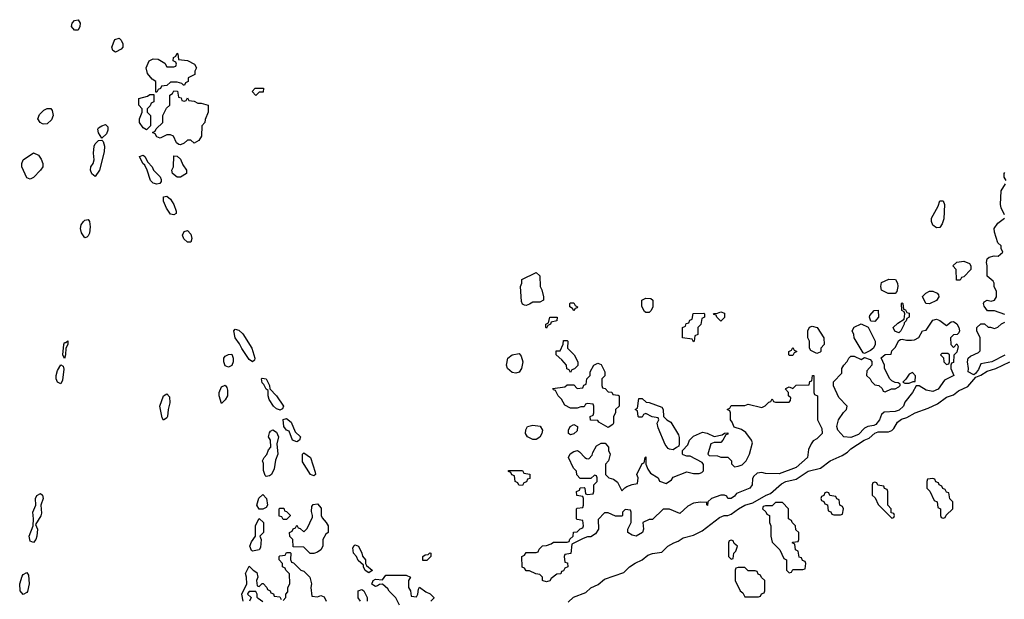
# Model space of a CAD drawing. Header units: inches. Extents: x 2701323 to 2964515, y 494916 to 722124.
# Tile 152 of 256: x 2763409 to 2769167, y 693420 to 696811. Entities that reach past the tile are written whole.
import ezdxf

# ---------------------------------------------------------------- set-up
doc = ezdxf.new("R2010")
doc.units = ezdxf.units.IN
doc.header["$MEASUREMENT"] = 0
doc.layers.add('C7669', color=7, linetype='Continuous')

msp = doc.modelspace()

# ---------------------------------------------------------------- linework, layer by layer
at = {"layer": 'C7669', "color": 2, "elevation": 10}
for points in [[(2763730, 696749.4), (2763712.7, 696770), (2763716, 696790), (2763730, 696806.8), (2763750, 696810.7), (2763762.8, 696790), (2763760.7, 696770), (2763750, 696749.4)], [(2763970, 696620.7), (2763953.2, 696630), (2763948.3, 696650), (2763966.2, 696693.8), (2763990, 696703), (2764003, 696690), (2764011.3, 696670), (2764012, 696650), (2764002.5, 696637.5)], [(2764367.3, 696427.3), (2764358, 696438), (2764330, 696446), (2764290, 696446), (2764270, 696426), (2764238, 696422), (2764232.7, 696407.3), (2764218, 696402), (2764210, 696386), (2764206, 696386), (2764206, 696450), (2764183.1, 696463.1), (2764156.4, 696496.4), (2764148.7, 696530), (2764166, 696570), (2764190, 696582), (2764219.6, 696579.6), (2764256.9, 696556.9), (2764270, 696534), (2764310, 696534), (2764322, 696538), (2764326, 696550), (2764322, 696562), (2764306, 696570), (2764308, 696590), (2764322, 696598), (2764330, 696614), (2764334, 696610), (2764338, 696578), (2764390, 696572), (2764432, 696550), (2764442, 696530), (2764434, 696510), (2764434, 696490), (2764394, 696470), (2764394, 696450), (2764378, 696442), (2764372.7, 696427.3)], [(2764370, 696334), (2764382, 696338), (2764390, 696354), (2764398, 696338), (2764430, 696334), (2764450, 696322), (2764470, 696322), (2764511.6, 696311.6), (2764512, 696270), (2764492.7, 696227.3), (2764491.6, 696208.4), (2764474, 696190), (2764472, 696130), (2764456.9, 696103.1), (2764430, 696088.7), (2764410, 696106), (2764390, 696106), (2764371.6, 696088.4), (2764350, 696078), (2764340.4, 696080.4), (2764326, 696090), (2764308.4, 696128.4), (2764290, 696138), (2764270, 696138), (2764230, 696118), (2764210, 696126), (2764202, 696142), (2764186, 696150), (2764202, 696158), (2764207.3, 696172.7), (2764246, 696210), (2764246, 696250), (2764267.3, 696292.7), (2764286, 696310), (2764286, 696370), (2764302, 696378), (2764310, 696394), (2764332.7, 696392.7), (2764338, 696358), (2764352.7, 696352.7), (2764358, 696338)], [(2764790, 696368), (2764768, 696390), (2764786, 696410), (2764834, 696410), (2764832.7, 696387.3), (2764810, 696386)], [(2764150, 696166), (2764130, 696178), (2764109.2, 696210), (2764109.1, 696230.9), (2764126, 696270), (2764126, 696290), (2764106, 696310), (2764106, 696350), (2764156.4, 696363.6), (2764170, 696374), (2764194, 696374), (2764194, 696330), (2764178, 696322), (2764172.7, 696307.3), (2764154, 696290), (2764154, 696270), (2764174, 696250), (2764174, 696190)], [(2763550, 696199), (2763542, 696202), (2763529.3, 696209.3), (2763515.3, 696230), (2763524.7, 696255.3), (2763550, 696282), (2763570, 696292), (2763590, 696292), (2763599.6, 696279.6), (2763604.7, 696250), (2763595.3, 696224.7), (2763570, 696202)], [(2763890, 696118), (2763870, 696148), (2763865.1, 696170), (2763870, 696178), (2763890, 696190.7), (2763910, 696198), (2763924.7, 696184.7), (2763924.7, 696164.7), (2763917.3, 696142.7)], [(2763850, 695894), (2763830, 695909), (2763823.5, 695930), (2763825.1, 695950), (2763839.3, 695970), (2763845.1, 695990), (2763840.4, 696030), (2763844.2, 696070), (2763850, 696084.9), (2763870, 696104), (2763890, 696106), (2763897.5, 696097.5), (2763904.9, 696070), (2763902.4, 696037.6), (2763874.8, 695930)], [(2763470, 695878), (2763450, 695886), (2763422, 695950), (2763422, 695970), (2763429.3, 695990.7), (2763490, 696031.3), (2763518, 696018), (2763535.3, 695995.3), (2763544.7, 695970), (2763544.7, 695950), (2763531.3, 695930), (2763490, 695888)], [(2764210, 695849.2), (2764190, 695854.5), (2764174.5, 695870), (2764155.3, 695930), (2764140.2, 695960.2), (2764129.4, 695970), (2764110, 696011.3), (2764130, 696018.8), (2764141, 696010), (2764158, 695978), (2764184, 695950), (2764190.6, 695930), (2764230.6, 695890.6), (2764236.4, 695876.4), (2764235.6, 695864.4), (2764227.7, 695852.3)], [(2764350, 695889.2), (2764329.3, 695889.3), (2764302, 695910), (2764299, 695930), (2764308, 695950), (2764310, 696014), (2764330, 696012), (2764350, 695994), (2764362, 695962), (2764384.7, 695930), (2764384.7, 695910)], [(2764310, 695669), (2764290, 695672.7), (2764268.2, 695708.2), (2764249.5, 695750), (2764250, 695774), (2764270, 695778.8), (2764290, 695760.7), (2764310.3, 695730.3), (2764324, 695690), (2764323.6, 695676.4)], [(2768770, 695594), (2768749, 695609), (2768741.2, 695630), (2768741.2, 695650), (2768780.2, 695719.8), (2768789.4, 695750.6), (2768810, 695751.3), (2768818, 695730), (2768813.7, 695646.3), (2768804.5, 695615.5), (2768790, 695595.3)], [(2763790, 695535.3), (2763770, 695564), (2763765.4, 695590), (2763768.8, 695611.2), (2763782, 695630), (2763790, 695638), (2763810, 695641), (2763817.3, 695630), (2763820.7, 695599.3), (2763817.3, 695562.7), (2763810, 695546), (2763802, 695538)], [(2764410, 695508.7), (2764390, 695509.3), (2764368.2, 695528.2), (2764360.7, 695550), (2764370, 695571), (2764390, 695577.3), (2764410, 695556), (2764416.4, 695530)], [(2768910, 695286), (2768887.3, 695287.3), (2768886, 695350), (2768866, 695370), (2768890, 695392), (2768930, 695398), (2768963.6, 695383.6), (2768971, 695370), (2768970.9, 695349.1), (2768930, 695306), (2768918, 695302)], [(2766370, 695138), (2766360.4, 695140.4), (2766350, 695146), (2766343.1, 695163.1), (2766338, 695250), (2766346, 695270), (2766346, 695290), (2766430, 695332), (2766451.6, 695311.6), (2766452, 695250), (2766462, 695230), (2766472, 695190), (2766472, 695170), (2766450, 695158), (2766410, 695158), (2766390, 695146)], [(2768530, 695208), (2768488.9, 695208.9), (2768448.9, 695228.9), (2768446, 695250), (2768450, 695274), (2768492.7, 695292.7), (2768531.1, 695291.1), (2768542, 695270), (2768544.7, 695250), (2768539.6, 695220.4)], [(2767070, 695098), (2767063.1, 695103.1), (2767047.3, 695132.7), (2767048, 695170), (2767070, 695182), (2767099.6, 695179.6), (2767112, 695170), (2767111.3, 695130), (2767102, 695110), (2767090, 695098)], [(2768730, 695148), (2768708, 695150), (2768688.4, 695191.6), (2768708.4, 695211.6), (2768730, 695222), (2768750, 695222), (2768774, 695210), (2768782, 695202), (2768784.7, 695190), (2768771.1, 695168.9)], [(2766650, 695108), (2766642, 695122), (2766626, 695130), (2766626, 695150), (2766630, 695154), (2766650, 695154), (2766658, 695138), (2766671.6, 695131.6), (2766670, 695126), (2766658, 695122)], [(2768550, 694978), (2768528, 694988), (2768518, 695010), (2768544.7, 695035.3), (2768582, 695058), (2768586, 695090), (2768582, 695102), (2768568.7, 695110), (2768566, 695150), (2768570, 695154), (2768574, 695150), (2768578, 695118), (2768590, 695114), (2768598, 695098), (2768610, 695094), (2768611.3, 695070), (2768598, 695062), (2768594, 695050), (2768582, 695038), (2768582, 695030), (2768562, 694990)], [(2766490, 695006), (2766486, 695010), (2766486, 695030), (2766502, 695038), (2766508.7, 695071.3), (2766551.3, 695071.3), (2766551.1, 695048.9), (2766518, 695042), (2766514, 695030), (2766498, 695022)], [(2767350, 694926), (2767342, 694942), (2767286, 694950), (2767286, 695010), (2767302, 695018), (2767307.3, 695032.7), (2767322, 695038), (2767327.3, 695052.7), (2767342, 695058), (2767347.3, 695092.7), (2767410, 695094), (2767414, 695090), (2767414, 695070), (2767398, 695062), (2767391.6, 695028.4), (2767374, 695010), (2767374, 694970), (2767358, 694962), (2767354, 694930)], [(2767510, 695048), (2767486, 695070), (2767482, 695082), (2767470, 695086), (2767467.3, 695092.7), (2767490, 695094), (2767510, 695102), (2767530, 695094), (2767531.6, 695068.4)], [(2768410, 695046), (2768387.3, 695047.3), (2768378, 695070), (2768380.4, 695079.6), (2768406, 695110), (2768430, 695112), (2768432, 695070)], [(2768070, 694858), (2768036.4, 694876.4), (2768028.4, 694888.4), (2768028, 694930), (2768018, 694950), (2768018, 694990), (2768028.9, 695011.1), (2768043.1, 695016.9), (2768072, 695010), (2768111.3, 694950), (2768114, 694910), (2768094, 694890), (2768094, 694870), (2768090, 694866)], [(2768830, 695022), (2768856.4, 695043.6), (2768870, 695044.7), (2768890, 695031.3), (2768901, 695010), (2768904.7, 694990), (2768902, 694978), (2768891.6, 694968.4), (2768870, 694968), (2768852, 694950), (2768854, 694910), (2768870, 694894), (2768890, 694914), (2768898, 694898), (2768890, 694866), (2768872.7, 694847.3), (2768870, 694806), (2768858, 694802), (2768854, 694790), (2768854, 694770), (2768872, 694730), (2768818, 694702), (2768781, 694650), (2768750, 694635.1), (2768710, 694644), (2768670, 694668.7), (2768652, 694668), (2768631, 694630), (2768586.2, 694573.8), (2768577.1, 694550), (2768552.8, 694527.2), (2768530, 694518.4), (2768464.7, 694515.3), (2768450, 694502), (2768437, 694470), (2768416.9, 694443.1), (2768404, 694436), (2768368.8, 694431.2), (2768350, 694420.7), (2768315.5, 694384.5), (2768270, 694365.7), (2768229.7, 694369.7), (2768193.2, 694410), (2768188.7, 694430), (2768197.2, 694470), (2768226.8, 694513.2), (2768244, 694530), (2768248.7, 694550), (2768200.2, 694600.2), (2768168, 694668), (2768168.4, 694691.6), (2768216.4, 694743.6), (2768218, 694770), (2768228, 694790), (2768249, 694811), (2768258, 694830), (2768270, 694842), (2768290, 694842), (2768330, 694822), (2768350, 694834), (2768382, 694822), (2768392, 694812), (2768392, 694790), (2768363.6, 694756.4), (2768362, 694730), (2768382, 694710), (2768390, 694694), (2768410, 694674), (2768434, 694670), (2768452.7, 694652.7), (2768458, 694638), (2768470, 694634), (2768508.4, 694651.6), (2768530, 694652), (2768550, 694662), (2768558, 694670), (2768558, 694678), (2768547.3, 694687.3), (2768528.4, 694688.4), (2768510, 694698), (2768498, 694710), (2768466, 694770), (2768466, 694790), (2768447.3, 694832.7), (2768470, 694852), (2768506, 694854), (2768510, 694874), (2768530, 694894), (2768550, 694934), (2768560.4, 694939.6), (2768570, 694942), (2768595.3, 694935.3), (2768624.7, 694935.3), (2768642, 694938), (2768668.4, 694951.6), (2768688.9, 694991.1), (2768710, 694994), (2768750, 695052), (2768770, 695058), (2768791, 695051)], [(2768350, 694858), (2768342, 694862), (2768289, 694949), (2768288, 694970), (2768278, 694990), (2768288.7, 695011.3), (2768330, 695032), (2768372, 695012), (2768412, 694930), (2768412, 694910), (2768402, 694890), (2768385.4, 694874.6), (2768370, 694868)], [(2764770, 694809), (2764750, 694822), (2764707.3, 694887.3), (2764695.1, 694915.1), (2764669.5, 694949.5), (2764661.2, 694990), (2764670, 695001), (2764690, 694994), (2764713.7, 694973.7), (2764766, 694890), (2764784.7, 694830), (2764782, 694818)], [(2763670, 694828), (2763662, 694850), (2763666.6, 694910), (2763670, 694922), (2763678, 694922), (2763690, 694932), (2763690.8, 694910), (2763678, 694890), (2763676, 694850)], [(2766630, 694746), (2766622, 694762), (2766608.4, 694768.4), (2766606, 694790), (2766580.4, 694820.4), (2766546, 694850), (2766547.3, 694872.7), (2766570, 694874), (2766587.3, 694912.7), (2766590, 694934), (2766610, 694934), (2766614, 694930), (2766612, 694890), (2766651.1, 694851.1), (2766674, 694810), (2766672.7, 694787.3), (2766652.7, 694767.3), (2766638, 694762)], [(2767910, 694846), (2767908, 694850), (2767908, 694870), (2767922, 694878), (2767930, 694894), (2767938, 694878), (2767954, 694870), (2767938, 694862), (2767930, 694846)], [(2764630, 694778), (2764610, 694786), (2764602, 694810), (2764602, 694830), (2764610, 694842), (2764630, 694852), (2764650, 694854), (2764658, 694830), (2764658, 694810), (2764650, 694788)], [(2766310, 694742.7), (2766290, 694746), (2766261.2, 694770), (2766256, 694790), (2766264, 694830), (2766289.3, 694850.7), (2766330, 694858), (2766342, 694842), (2766351, 694810), (2766344, 694770), (2766330, 694749.3)], [(2768838, 694858), (2768802, 694858), (2768794, 694850), (2768812.7, 694832.7), (2768814, 694810), (2768830, 694794), (2768842, 694798), (2768846, 694810), (2768846, 694850)], [(2763650, 694681.2), (2763630, 694689.3), (2763622.4, 694710), (2763622.4, 694730), (2763630, 694758), (2763650, 694792), (2763663.6, 694783.6), (2763666.4, 694766.4), (2763659, 694701)], [(2766850, 694426), (2766796.4, 694456.4), (2766790, 694466), (2766747.3, 694467.3), (2766746, 694490), (2766762, 694498), (2766766, 694510), (2766766, 694550), (2766762, 694562), (2766730, 694566), (2766718, 694562), (2766710, 694546), (2766690, 694546), (2766670, 694538), (2766630, 694538), (2766596.4, 694556.4), (2766578, 694590), (2766558, 694610), (2766542, 694642), (2766530, 694646), (2766527.3, 694652.7), (2766596.4, 694663.6), (2766610, 694674), (2766650, 694674), (2766670, 694654), (2766702, 694658), (2766707.3, 694672.7), (2766722, 694678), (2766726, 694710), (2766746, 694730), (2766746, 694750), (2766766, 694790), (2766790, 694802), (2766810, 694794), (2766832, 694750), (2766832, 694728), (2766814, 694710), (2766814, 694670), (2766818, 694658), (2766832.7, 694652.7), (2766850, 694634), (2766872.7, 694632.7), (2766878, 694618), (2766910, 694614), (2766914, 694610), (2766914, 694550), (2766894, 694530), (2766894, 694510), (2766882, 694490), (2766882, 694450), (2766878, 694442)], [(2767850, 694153.3), (2767770, 694155.3), (2767750, 694162), (2767722.8, 694157.2), (2767700.7, 694139.3), (2767694.4, 694125.6), (2767693, 694090), (2767678.8, 694070), (2767600.7, 694039.3), (2767590, 694024), (2767570, 694009.4), (2767550, 694009.3), (2767544, 694024), (2767530, 694029.2), (2767510, 694029.2), (2767454, 694010), (2767434, 693990), (2767432, 693968), (2767427.3, 693972.7), (2767427.3, 693987.3), (2767390, 693989), (2767350, 693982), (2767316, 693964), (2767270, 693922), (2767210, 693948), (2767172.7, 693947.3), (2767110, 693886), (2767090, 693886), (2767054, 693870), (2767058, 693830), (2767052, 693810), (2767014, 693790), (2766990, 693795.3), (2766966, 693810), (2766966, 693830), (2766986, 693870), (2766986, 693930), (2766982, 693942), (2766950, 693946), (2766934, 693930), (2766934, 693910), (2766930, 693906), (2766892.7, 693907.3), (2766850, 693926), (2766830, 693926), (2766792.7, 693887.3), (2766794, 693830), (2766776.9, 693803.1), (2766750, 693786), (2766730, 693786), (2766703.6, 693776.4), (2766638, 693742), (2766632.7, 693687.3), (2766598, 693682), (2766594, 693670), (2766598, 693638), (2766612.7, 693632.7), (2766614, 693610), (2766598, 693602), (2766590, 693586), (2766578, 693582), (2766574, 693570), (2766550, 693568), (2766518, 693542), (2766510, 693528.7), (2766490, 693522), (2766470, 693528), (2766466, 693530), (2766466, 693550), (2766450, 693566), (2766428.4, 693568.4), (2766390, 693586), (2766370, 693586), (2766362, 693602), (2766348.4, 693608.4), (2766346, 693670), (2766362, 693678), (2766370, 693694), (2766430, 693694), (2766442, 693698), (2766447.3, 693712.7), (2766467.3, 693732.7), (2766490, 693734), (2766516.4, 693743.6), (2766530, 693754), (2766610, 693754), (2766622, 693758), (2766627.3, 693772.7), (2766646, 693790), (2766648, 693812), (2766670, 693814), (2766687.3, 693832.7), (2766702, 693838), (2766706, 693850), (2766702, 693882), (2766670, 693886), (2766666, 693890), (2766666, 693950), (2766670, 693954), (2766702, 693958), (2766706, 693970), (2766706, 694010), (2766702, 694022), (2766667.3, 694027.3), (2766666, 694050), (2766682, 694058), (2766687.3, 694072.7), (2766710, 694074), (2766714, 694070), (2766718, 694038), (2766730, 694034), (2766762, 694038), (2766766, 694050), (2766766, 694090), (2766786, 694110), (2766786, 694130), (2766782, 694142), (2766770, 694146), (2766750, 694126), (2766687.3, 694127.3), (2766667.3, 694147.3), (2766666, 694170), (2766647.3, 694187.3), (2766618, 694250), (2766628.9, 694271.1), (2766650, 694284.7), (2766671.1, 694291.1), (2766683.6, 694283.6), (2766714, 694250), (2766723.6, 694243.6), (2766738, 694242), (2766756.4, 694263.6), (2766760.4, 694279.6), (2766783.1, 694316.9), (2766810, 694334), (2766832.7, 694332.7), (2766852, 694310), (2766852, 694290), (2766862, 694270), (2766852, 694230), (2766834, 694210), (2766834, 694150), (2766854, 694130), (2766882, 694122), (2766906, 694106), (2766930, 694054), (2766947.3, 694072.7), (2766960.4, 694079.6), (2766990, 694092), (2767022, 694098), (2767026, 694130), (2767018, 694150), (2767050, 694214), (2767062, 694218), (2767066, 694250), (2767070, 694254), (2767071.3, 694210), (2767082, 694182), (2767098, 694158), (2767142, 694130), (2767151.3, 694111.3), (2767190, 694098), (2767220.4, 694119.6), (2767230, 694134), (2767310, 694166), (2767350, 694156), (2767383.1, 694156.9), (2767398, 694162), (2767408.4, 694171.6), (2767408.4, 694208.4), (2767400.4, 694220.4), (2767330, 694258), (2767310, 694258), (2767290, 694266), (2767286, 694270), (2767286, 694290), (2767316.4, 694323.6), (2767326, 694350), (2767350, 694374), (2767403.1, 694396.9), (2767430, 694392), (2767470, 694372), (2767518, 694382), (2767530, 694392), (2767550, 694394), (2767550, 694386), (2767538, 694382), (2767522, 694350), (2767510, 694338), (2767470, 694338), (2767451.3, 694328.7), (2767434, 694270), (2767442, 694262), (2767490, 694258.8), (2767510, 694250.8), (2767550.7, 694250.7), (2767570.9, 694230.9), (2767572, 694212), (2767590, 694194), (2767610, 694198), (2767634, 694206), (2767658, 694230), (2767678, 694270), (2767694.6, 694334.6), (2767688.7, 694350), (2767655.1, 694395.1), (2767630, 694414), (2767587.3, 694427.3), (2767576.4, 694456.4), (2767566, 694470), (2767566, 694510), (2767562, 694522), (2767546, 694530), (2767562, 694538), (2767570, 694554), (2767650, 694554), (2767670, 694562), (2767750, 694542), (2767768.4, 694551.6), (2767790, 694574), (2767802, 694578), (2767810, 694592), (2767818, 694578), (2767830, 694574), (2767910, 694574), (2767916.4, 694583.6), (2767918, 694598), (2767906, 694610), (2767906, 694630), (2767888, 694650), (2767890, 694654), (2767910, 694662), (2767930, 694654), (2767950, 694672), (2768026, 694674), (2768030, 694694), (2768042, 694698), (2768046, 694730), (2768054, 694730), (2768054, 694630), (2768058, 694618), (2768074, 694610), (2768074, 694470), (2768099.6, 694419.6), (2768102, 694390), (2768070, 694358), (2768050, 694348), (2768038, 694330), (2768022.8, 694297.2), (2768016.4, 694250), (2767950, 694191.2)], [(2768630, 694746), (2768610, 694738), (2768592, 694708), (2768574, 694690), (2768584.7, 694684.7), (2768610, 694684.7), (2768634, 694694), (2768646, 694694), (2768647.3, 694727.3)], [(2764590, 694566), (2764575.3, 694610), (2764575.3, 694630), (2764590, 694662), (2764610, 694672), (2764619.6, 694659.6), (2764623.6, 694643.6), (2764624.7, 694610), (2764610, 694586)], [(2764930, 694526), (2764929, 694529), (2764910, 694535.1), (2764892.7, 694550), (2764868, 694588), (2764862, 694610), (2764862, 694642), (2764850, 694648.7), (2764836.5, 694676.5), (2764826.6, 694686.6), (2764824, 694710), (2764827.3, 694712.7), (2764850.8, 694710), (2764870.8, 694670), (2764871.1, 694651.1), (2764910, 694611), (2764951, 694550), (2764946, 694534)], [(2764250, 694468), (2764241.2, 694481.2), (2764229.3, 694550), (2764249.5, 694610.5), (2764270, 694622), (2764284.7, 694604.7), (2764286.8, 694570), (2764277.3, 694530), (2764274, 694490), (2764270, 694482)], [(2767230, 694295.3), (2767210, 694299), (2767202, 694302), (2767184.7, 694324.7), (2767143.1, 694423.1), (2767138, 694450), (2767146, 694470), (2767142, 694482), (2767108.4, 694488.4), (2767070, 694506), (2767058, 694502), (2767050, 694486), (2767030, 694486), (2767026, 694490), (2767022, 694522), (2767008, 694530), (2767022, 694538), (2767030, 694594), (2767050, 694594), (2767072.7, 694572.7), (2767090, 694572), (2767163.6, 694543.6), (2767172, 694530), (2767174, 694490), (2767194, 694470), (2767216.9, 694456.9), (2767262, 694382), (2767266.4, 694366.4), (2767266, 694330), (2767263.6, 694316.4), (2767250, 694308)], [(2765030, 694341.2), (2765005.2, 694350), (2764984, 694404), (2764970, 694409.2), (2764952.7, 694430), (2764950, 694471.3), (2764970, 694478), (2764996.7, 694456.7), (2765020.5, 694400.5), (2765052, 694370), (2765044.7, 694350)], [(2766410, 694354), (2766378, 694370), (2766368, 694390), (2766368.9, 694411.1), (2766378, 694430), (2766410, 694438.8), (2766453.7, 694433.7), (2766466, 694410), (2766462.8, 694390), (2766450, 694368.7), (2766430, 694355.3)], [(2766630, 694382), (2766618, 694390), (2766618, 694410), (2766628, 694430), (2766650, 694442), (2766672, 694430), (2766670, 694406), (2766650, 694388)], [(2764850, 694138), (2764844, 694144), (2764834, 694174), (2764834, 694214), (2764828.7, 694230), (2764838, 694250), (2764853.6, 694266.4), (2764864.7, 694295.3), (2764878, 694310), (2764875.3, 694350), (2764864, 694370), (2764870, 694394), (2764876.4, 694403.6), (2764890, 694411), (2764910, 694398), (2764922.8, 694370), (2764912, 694330), (2764918, 694270), (2764905.4, 694234.6), (2764896.8, 694183.2), (2764882, 694150), (2764870, 694142)], [(2765130, 694142.7), (2765109.5, 694149.5), (2765063.3, 694223.3), (2765062, 694270), (2765070, 694276), (2765110.5, 694250.5), (2765136.8, 694163.2), (2765138.8, 694150)], [(2766350, 694086), (2766327.3, 694087.3), (2766322, 694102), (2766306, 694110), (2766302, 694142), (2766287.3, 694147.3), (2766282, 694162), (2766267.3, 694167.3), (2766267.3, 694172.7), (2766350, 694174), (2766358, 694158), (2766392.7, 694152.7), (2766392.7, 694127.3), (2766378, 694122), (2766372.7, 694107.3), (2766358, 694102)], [(2768410, 694106), (2768398, 694102), (2768394, 694090), (2768394, 694030), (2768412.7, 694012.7), (2768430, 693974), (2768510, 693894), (2768522, 693898), (2768526, 693910), (2768522, 693922), (2768506, 693926), (2768506, 693950), (2768486, 693970), (2768486, 694050), (2768482, 694062), (2768467.3, 694067.3), (2768462, 694082), (2768427.3, 694087.3), (2768422, 694102)], [(2768750, 694126), (2768718, 694122), (2768714, 694110), (2768714, 694070), (2768732.7, 694052.7), (2768758, 693998), (2768774, 693990), (2768778, 693958), (2768794, 693950), (2768794, 693910), (2768798, 693898), (2768810, 693894), (2768822, 693898), (2768827.3, 693912.7), (2768866, 693950), (2768866, 693990), (2768848.4, 694008.4), (2768842, 694042), (2768830, 694046), (2768822, 694062), (2768808, 694068), (2768802, 694082), (2768786, 694090), (2768782, 694102), (2768767.3, 694107.3), (2768762, 694122)], [(2763490, 693752.3), (2763470, 693760.9), (2763465.1, 693790), (2763487.3, 693850), (2763489.7, 693890), (2763485.6, 693930), (2763502.9, 693970), (2763501.7, 694010), (2763510, 694027.7), (2763530, 694038.4), (2763542, 694030), (2763546.7, 694010), (2763532.7, 693970), (2763536.7, 693923.3), (2763532.3, 693907.7), (2763502, 693858), (2763512.7, 693830), (2763508.4, 693790), (2763502.4, 693770)], [(2764810, 693948), (2764795.3, 693970), (2764808.4, 694011.6), (2764830, 694034), (2764852, 694010), (2764858, 693970), (2764850, 693958), (2764830, 693948)], [(2768130, 694046), (2768118, 694042), (2768112.7, 694027.3), (2768098, 694022), (2768094, 694010), (2768098, 693998), (2768112.7, 693992.7), (2768118, 693978), (2768132.7, 693972.7), (2768138, 693938), (2768152.7, 693932.7), (2768158, 693918), (2768170, 693914), (2768210, 693914), (2768222, 693918), (2768226, 693950), (2768222, 693962), (2768206, 693970), (2768202, 694002), (2768187.3, 694007.3), (2768182, 694022), (2768147.3, 694027.3), (2768142, 694042)], [(2765108.4, 693688.4), (2765070, 693726), (2765007.3, 693727.3), (2765006, 693770), (2764988.4, 693788.4), (2764986, 693810), (2765002, 693818), (2765007.3, 693832.7), (2765022, 693838), (2765030, 693854), (2765038, 693838), (2765050, 693834), (2765070, 693814), (2765090, 693834), (2765120.4, 693899.6), (2765122, 693910), (2765114.6, 693934.6), (2765118, 693962), (2765126, 693974), (2765150, 693978.8), (2765172.7, 693952.7), (2765171.1, 693911.1), (2765176.9, 693896.9), (2765202, 693870), (2765212, 693850), (2765212, 693810), (2765199.6, 693800.4), (2765182, 693770), (2765182, 693730), (2765170.8, 693709.2), (2765150, 693695.3), (2765130, 693688.7)], [(2767870, 693986), (2767830, 693986), (2767810, 693966), (2767770, 693966), (2767758, 693962), (2767754, 693950), (2767772.7, 693932.7), (2767778, 693918), (2767794, 693910), (2767794, 693870), (2767802, 693850), (2767802, 693790), (2767810, 693754), (2767854, 693710), (2767878, 693658), (2767894, 693650), (2767894, 693590), (2767910, 693574), (2767922, 693578), (2767930, 693594), (2767990, 693594), (2768002, 693598), (2768006, 693630), (2768002, 693642), (2767987.3, 693647.3), (2767982, 693662), (2767967.3, 693667.3), (2767962, 693702), (2767946, 693710), (2767942, 693742), (2767926, 693750), (2767930, 693754), (2767962, 693758), (2767966, 693770), (2767966, 693810), (2767947.3, 693827.3), (2767946, 693850), (2767926, 693870), (2767922, 693882), (2767906, 693890), (2767906, 693950)], [(2764950, 693886), (2764942, 693902), (2764927.3, 693907.3), (2764926, 693950), (2764930, 693954), (2764952.7, 693952.7), (2764958, 693938), (2764970, 693934), (2764991.6, 693911.6), (2764991.6, 693908.4), (2764970, 693886)], [(2764770, 693702), (2764764.7, 693704.7), (2764755.3, 693730), (2764764.7, 693755.3), (2764788, 693790), (2764788.9, 693851.1), (2764810, 693892), (2764834, 693870), (2764834, 693810), (2764814, 693790), (2764822, 693770), (2764816.9, 693723.1), (2764810, 693708.7)], [(2765450, 693575.3), (2765430, 693588.7), (2765419, 693610), (2765419, 693619), (2765387.5, 693647.5), (2765379, 693670), (2765362, 693690), (2765358, 693722), (2765364.5, 693735.5), (2765370, 693738.8), (2765390.8, 693730), (2765410.4, 693690.4), (2765413.2, 693673.2), (2765430.6, 693650), (2765430.8, 693630), (2765438, 693618), (2765470, 693591.3), (2765470, 693588)], [(2767570, 693766), (2767558, 693762), (2767554, 693750), (2767554, 693670), (2767570, 693654), (2767582, 693658), (2767586, 693690), (2767598, 693702), (2767606, 693730), (2767587.3, 693747.3), (2767582, 693762)], [(2765767.3, 693647.3), (2765766, 693670), (2765780.4, 693679.6), (2765798, 693682), (2765808.4, 693691.6), (2765814, 693690), (2765814, 693670), (2765790, 693648)], [(2763430, 693448.7), (2763412, 693470), (2763408.8, 693511.2), (2763424.1, 693555.9), (2763430, 693564.9), (2763450, 693576.3), (2763461.1, 693561.1), (2763464.6, 693510), (2763454, 693466), (2763450, 693459.3)], [(2767650, 693606), (2767610, 693606), (2767598, 693602), (2767594, 693590), (2767594, 693530), (2767622, 693470), (2767638, 693458), (2767650, 693434), (2767730, 693434), (2767742, 693438), (2767747.3, 693452.7), (2767762, 693458), (2767766, 693470), (2767766, 693530), (2767747.3, 693547.3), (2767742, 693562), (2767727.3, 693567.3), (2767722, 693582), (2767710, 693586), (2767670, 693586)]]:
    msp.add_lwpolyline(points, close=True, dxfattribs=at)
for points in [[(2769178, 695870), (2769166, 695890), (2769166, 695910), (2769170, 695916)], [(2769169.3, 695670), (2769149.6, 695710), (2769145.1, 695730), (2769149.6, 695810), (2769175.3, 695850)], [(2769170, 695086), (2769110, 695108), (2769070, 695108), (2769050, 695135.3), (2769045.1, 695150), (2769050, 695161), (2769068, 695170), (2769090, 695164), (2769109.5, 695170.5), (2769122.7, 695190), (2769121.2, 695221.2), (2769108.7, 695250), (2769108.7, 695270), (2769102, 695282), (2769067, 695310), (2769067.8, 695370), (2769063.1, 695390), (2769067.7, 695412.3), (2769079.1, 695420.9), (2769108.3, 695428.3), (2769132, 695428), (2769158, 695450), (2769148.4, 695471.6), (2769148.4, 695488.4), (2769130, 695506), (2769110, 695568), (2769108.3, 695590), (2769130, 695620.4), (2769169.3, 695650)], [(2769170.9, 694849.1), (2769094, 694810), (2769030, 694798), (2769016.3, 694763.7), (2768999.8, 694740.2), (2768990, 694734), (2768955.3, 694750), (2768958, 694770), (2768951.8, 694810), (2768956.2, 694830), (2768970, 694842.4), (2769017, 694863), (2769026.3, 694873.7), (2769027, 694950), (2769007.6, 694990), (2769007.3, 695010), (2769030, 695030.8), (2769051.6, 695031.6), (2769072.7, 695012.7), (2769087.3, 695012.7), (2769110, 695004.7), (2769130, 695012), (2769150, 695032), (2769170, 695042)], [(2766615.8, 693404.2), (2766647.6, 693432.4), (2766719.3, 693460.7), (2766750, 693488), (2766793, 693507), (2766830, 693538), (2766942.4, 693577.6), (2766976, 693610), (2767008.3, 693631.7), (2767050, 693650.4), (2767082.6, 693677.4), (2767110, 693687.4), (2767165.1, 693694.9), (2767199.3, 693730), (2767234, 693750), (2767260.1, 693759.9), (2767290, 693778.7), (2767350, 693794.9), (2767399.4, 693820.6), (2767501.3, 693898.7), (2767529.7, 693910.3), (2767550, 693910.4), (2767570, 693918), (2767613.2, 693950), (2767649.7, 693970.3), (2767696.5, 693983.5), (2767775.3, 694030), (2767800.9, 694039.1), (2767864.2, 694095.8), (2767890, 694108.7), (2767950, 694122.8), (2768021.2, 694170), (2768092.5, 694187.5), (2768149.2, 694230), (2768219.7, 694260.3), (2768250, 694280.5), (2768270, 694300.5), (2768348.4, 694351.6), (2768377.7, 694362.3), (2768410, 694392.4), (2768430, 694399.5), (2768490, 694399.3), (2768510, 694406.8), (2768521.6, 694418.4), (2768543.3, 694456.7), (2768565.8, 694474.2), (2768596.5, 694483.5), (2768645.2, 694510), (2768722, 694538), (2768776.1, 694563.9), (2768830, 694603), (2768870, 694617.1), (2768900.1, 694639.9), (2768954.9, 694665.1), (2769000.2, 694719.8), (2769030, 694731), (2769066.3, 694753.7), (2769118, 694770), (2769199, 694810)], [(2764950, 693414), (2764966, 693430), (2764966, 693450), (2764976.4, 693463.6), (2764978, 693490), (2764988, 693510), (2764986, 693570), (2764966, 693590), (2764962, 693602), (2764946, 693610), (2764946, 693630), (2764926, 693650), (2764926, 693670), (2764930, 693674), (2764962, 693678), (2764970, 693694), (2764990, 693694), (2764994, 693690), (2764992.7, 693652.7), (2764998, 693638), (2765010, 693634), (2765054, 693590), (2765070, 693584.7), (2765106, 693550), (2765116, 693510), (2765112, 693490), (2765118, 693438), (2765150, 693434), (2765170, 693442), (2765190, 693434), (2765202, 693410)], [(2764715.3, 693410), (2764708, 693450), (2764738, 693510), (2764735.3, 693550), (2764728.9, 693571.1), (2764750, 693614), (2764774, 693590), (2764796, 693576), (2764802, 693550), (2764794, 693530), (2764798, 693498), (2764810, 693494), (2764827.3, 693512.7), (2764832.7, 693512.7), (2764854, 693490), (2764858, 693478), (2764874, 693470), (2764878, 693458), (2764892.7, 693452.7), (2764898, 693438), (2764930, 693434), (2764938, 693418)], [(2765630, 693386), (2765608.7, 693428.7), (2765570, 693468), (2765562, 693482), (2765530, 693508), (2765512.7, 693507.3), (2765502, 693498), (2765490, 693495.3), (2765480.2, 693500.2), (2765469.3, 693509.3), (2765475.3, 693530), (2765490, 693538.8), (2765530, 693534), (2765550, 693562), (2765670, 693562), (2765694, 693550), (2765682, 693530), (2765682, 693490), (2765694, 693470), (2765698, 693438), (2765730, 693434), (2765738, 693450), (2765740.4, 693479.6), (2765748, 693492), (2765783.6, 693463.6), (2765810, 693452), (2765831.3, 693430), (2765830, 693426), (2765814, 693410)], [(2764830, 693406), (2764804, 693424), (2764798, 693430), (2764798, 693450), (2764790, 693466), (2764750, 693466), (2764743.6, 693456.4), (2764742, 693450), (2764762, 693430), (2764752, 693410)], [(2765402, 693410), (2765389.1, 693429.1), (2765389, 693470), (2765410, 693478), (2765422, 693470), (2765441, 693430), (2765442, 693410)]]:
    msp.add_lwpolyline(points, dxfattribs=at)

doc.saveas('drawing.dxf')
